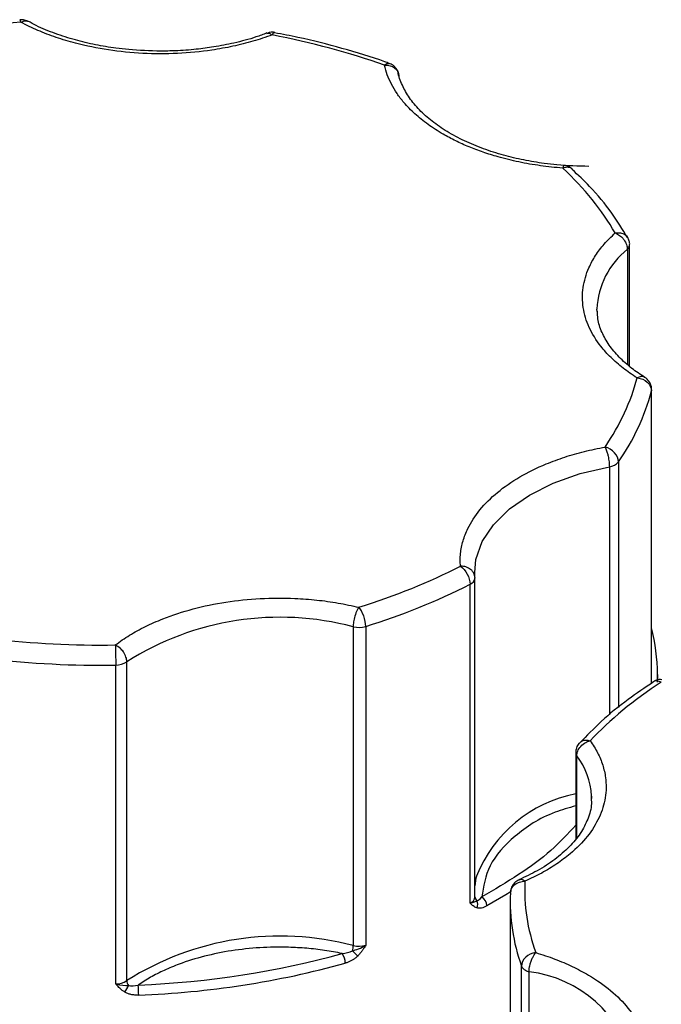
# Model space of a CAD drawing. Header units: inches. Extents: x 0.5 to 21.5, y 0.5 to 16.5.
# Tile 27 of 28: x 19.155 to 19.599, y 14.324 to 15.005. Entities that reach past the tile are written whole.
import ezdxf

# ---------------------------------------------------------------- set-up
doc = ezdxf.new("R2010")
doc.units = ezdxf.units.IN
doc.header["$LTSCALE"] = 2
doc.header["$MEASUREMENT"] = 0

msp = doc.modelspace()

# ---------------------------------------------------------------- linework, layer by layer
for p, q in [((19.57708, 14.76502), (19.57708, 14.84914)), ((19.5755, 14.84602), (19.5755, 14.76644)), ((19.55454, 14.80295), (19.55451, 14.80471)), ((19.59216, 14.54586), (19.59216, 14.74808)), ((19.59227, 14.54593), (19.59227, 14.74893)), ((19.56937, 14.69899), (19.56937, 14.52925)), ((19.56305, 14.6956), (19.56305, 14.52406)), ((19.47012, 14.61898), (19.46997, 14.62257)), ((19.47012, 14.61898), (19.47013, 14.61871)), ((19.47013, 14.39824), (19.47013, 14.61871)), ((19.46676, 14.39393), (19.46676, 14.61439)), ((19.38603, 14.58499), (19.38603, 14.36453)), ((19.39465, 14.58524), (19.39465, 14.36477)), ((19.22184, 14.33804), (19.22184, 14.55851)), ((19.22952, 14.34032), (19.22952, 14.56078)), ((19.59632, 14.54806), (19.59632, 14.55205)), ((19.53978, 14.49801), (19.53978, 14.43835)), ((19.54055, 14.43929), (19.54055, 14.49578)), ((19.55078, 14.46794), (19.55081, 14.46628)), ((19.49454, 14.39493), (19.49454, 14.05198)), ((19.50236, 14.12991), (19.50236, 14.35037)), ((19.50757, 14.12593), (19.50757, 14.3464))]:
    msp.add_line(p, q)
at = {"flags": 128}
for points in [[(19.59227, 14.74892), (19.59226, 14.74872), (19.59216, 14.74808)], [(19.46997, 14.62257), (19.47088, 14.63154), (19.4752, 14.64386), (19.48295, 14.6556), (19.49393, 14.66645), (19.50784, 14.67611), (19.5243, 14.68434), (19.54287, 14.69089), (19.56305, 14.6956)], [(19.59632, 14.55205), (19.59631, 14.54998), (19.59621, 14.54669)], [(19.47121, 14.41255), (19.47088, 14.41107), (19.47013, 14.40583)], [(19.49453, 14.40149), (19.49151, 14.39962), (19.47844, 14.39199)]]:
    msp.add_lwpolyline(points, dxfattribs=at)
for centre, radius, start, end in [((19.57288, 14.84932), 0.00421, 308.50808, 357.44133), ((19.61003, 14.80249), 0.05556, 128.4223, 177.71208), ((19.44173, 14.78807), 0.15565, 325.08947, 345.1136), ((19.56196, 14.70524), 0.0097, 276.47928, 319.89559), ((19.46494, 14.61929), 0.00522, 290.46461, 353.68895), ((19.25931, 15.02383), 0.459, 287.14885, 296.87035), ((19.33541, 14.39422), 0.19737, 75.14095, 122.44513), ((19.38987, 14.60116), 0.01662, 256.62648, 286.69067), ((19.46527, 14.55188), 0.13105, 0.07681, 14.29242), ((19.21122, 15.21859), 0.66017, 263.29513, 270.9222), ((19.22207, 14.57187), 0.01336, 269.03577, 303.91815), ((19.54354, 14.49807), 0.00376, 180.9578, 217.42556), ((19.5011, 14.4655), 0.04974, 2.81205, 37.5121), ((19.55807, 14.37772), 0.09358, 101.26843, 158.15315), ((19.62674, 14.39512), 0.13219, 177.44926, 199.78608), ((19.46494, 14.39882), 0.00522, 290.46461, 353.68895), ((19.47377, 14.3986), 0.00366, 185.61519, 232.80403), ((19.46633, 14.39331), 0.00574, 331.66044, 24.40935), ((19.47063, 14.39165), 0.00781, 2.47063, 56.29038), ((19.33541, 14.17375), 0.19737, 75.14095, 122.44513), ((19.36887, 14.35228), 0.01164, 0.64277, 35.79433), ((19.37218, 14.36478), 0.01385, 343.65892, 358.936), ((19.43955, 14.4135), 0.07545, 224.21389, 228.09081), ((19.38987, 14.3807), 0.01662, 256.62648, 286.69067), ((19.21525, 14.94821), 0.6183, 272.08341, 285.50266), ((19.50774, 14.35265), 0.00584, 202.97873, 242.99198), ((19.51081, 14.35755), 0.01161, 240.46589, 253.794), ((19.49799, 14.26369), 0.08326, 13.0696, 83.39245), ((19.22207, 14.3514), 0.01336, 269.03577, 303.91815), ((19.23574, 14.34055), 0.00622, 182.13507, 215.44758), ((19.21917, 14.34059), 0.01206, 317.45547, 342.39919), ((19.16712, 14.33033), 0.07061, 359.98974, 5.64871)]:
    msp.add_arc(centre, radius, start, end)
for points in [[(19.15632, 15.00299), (19.12795, 15.00056), (19.10016, 14.99626), (19.07349, 14.99018)], [(19.40763, 14.9733), (19.38319, 14.98197), (19.35711, 14.98899), (19.32991, 14.99422)], [(19.40763, 14.9733), (19.4131, 14.97371), (19.41754, 14.97038), (19.41754, 14.96587)], [(19.56708, 14.85731), (19.55801, 14.87301), (19.54585, 14.88807), (19.53084, 14.90217)], [(19.56007, 14.70928), (19.57062, 14.72467), (19.57806, 14.74072), (19.58227, 14.75709)], [(19.58227, 14.75709), (19.58773, 14.75663), (19.59216, 14.75259), (19.59216, 14.74808)], [(19.56937, 14.69899), (19.56937, 14.7035), (19.56521, 14.70811), (19.56007, 14.70928)], [(19.38988, 14.59848), (19.4151, 14.60637), (19.43867, 14.61589), (19.46013, 14.62688)], [(19.46013, 14.62688), (19.46379, 14.62449), (19.46676, 14.6189), (19.46676, 14.61439)], [(19.13614, 14.57676), (19.16424, 14.57344), (19.1929, 14.57199), (19.22157, 14.57245)], [(19.22157, 14.57245), (19.22172, 14.56926), (19.22184, 14.56302), (19.22184, 14.55851)], [(19.59897, 14.54673), (19.57994, 14.53434), (19.56344, 14.52073), (19.54978, 14.50618)], [(19.50468, 14.40901), (19.5039, 14.39246), (19.5064, 14.37591), (19.51215, 14.35969)], [(19.46676, 14.39393), (19.46956, 14.39429), (19.47074, 14.39514), (19.47156, 14.39569)], [(19.47156, 14.39569), (19.47251, 14.39583), (19.47375, 14.3968), (19.47497, 14.39815)], [(19.23738, 14.33728), (19.28636, 14.33923), (19.33422, 14.34663), (19.37831, 14.35908)], [(19.37831, 14.35908), (19.38094, 14.35928), (19.38352, 14.35985), (19.38547, 14.36089)], [(19.38547, 14.36089), (19.38787, 14.36164), (19.39136, 14.36267), (19.39465, 14.36477)], [(19.51215, 14.35969), (19.50675, 14.35906), (19.50236, 14.35488), (19.50236, 14.35037)], [(19.22184, 14.33804), (19.22558, 14.33703), (19.22859, 14.337), (19.23067, 14.33694)], [(19.23067, 14.33694), (19.23251, 14.3365), (19.23494, 14.3367), (19.23738, 14.33728)]]:
    msp.add_open_spline(points, degree=3)
for points, knots in [([(19.16102, 15.00364), (19.161, 15.00366), (19.16014, 15.00421), (19.15825, 15.00481), (19.15637, 15.00474), (19.15548, 15.00471)], [0, 0, 0, 0, 0.014237, 0.534211, 1, 1, 1, 1]), ([(19.15632, 15.00299), (19.15612, 15.00367), (19.15582, 15.00473), (19.15558, 15.00464), (19.15549, 15.0046)], [0, 0, 0, 0, 0.638608, 1, 1, 1, 1]), ([(19.15632, 15.00299), (19.15673, 15.00322), (19.1575, 15.00365), (19.15855, 15.00396), (19.15943, 15.00406), (19.16013, 15.00398), (19.16068, 15.00383), (19.16098, 15.00367), (19.16111, 15.0036)], [0, 0, 0, 0, 0.229465, 0.433839, 0.613095, 0.767216, 0.896186, 1, 1, 1, 1]), ([(19.32991, 14.99422), (19.32775, 14.99345), (19.32344, 14.9919), (19.31673, 14.98985), (19.30987, 14.98799), (19.30284, 14.98635), (19.29565, 14.98493), (19.28306, 14.98286), (19.26464, 14.98106), (19.24047, 14.98112), (19.21664, 14.98348), (19.19665, 14.98759), (19.18054, 14.99242), (19.1678, 14.99724), (19.16015, 15.00107), (19.15632, 15.00299)], [0, 0, 0, 0, 0.040712, 0.081199, 0.121575, 0.161957, 0.202462, 0.243205, 0.371568, 0.500042, 0.628406, 0.75688, 0.838051, 0.918781, 1, 1, 1, 1]), ([(19.25294, 14.98303), (19.24553, 14.98322), (19.23512, 14.98348), (19.2201, 14.98524), (19.20766, 14.98732), (19.19355, 14.99068), (19.17984, 14.99512), (19.16884, 14.99952), (19.16309, 15.0027), (19.1612, 15.00375)], [0, 0, 0, 0, 0.218735, 0.307091, 0.452527, 0.601455, 0.758949, 0.920681, 1, 1, 1, 1]), ([(19.32627, 14.99558), (19.32381, 14.99463), (19.31672, 14.99188), (19.30432, 14.98866), (19.29044, 14.98591), (19.27682, 14.98412), (19.26454, 14.98317), (19.25629, 14.98307), (19.25294, 14.98303)], [0, 0, 0, 0, 0.115428, 0.332726, 0.523755, 0.68214, 0.871087, 1, 1, 1, 1]), ([(19.32635, 14.9953), (19.32683, 14.99544), (19.32786, 14.99577), (19.32919, 14.99476), (19.32991, 14.99422)], [0, 0, 0, 0, 0.4592742, 1, 1, 1, 1]), ([(19.33182, 14.99586), (19.33179, 14.99587), (19.33073, 14.99624), (19.32879, 14.99619), (19.32713, 14.99554), (19.32649, 14.99529)], [0, 0, 0, 0, 0.017057, 0.620102, 1, 1, 1, 1]), ([(19.3317, 14.9957), (19.33151, 14.99575), (19.33099, 14.99588), (19.33033, 14.99487), (19.32991, 14.99422)], [0, 0, 0, 0, 0.359717, 1, 1, 1, 1]), ([(19.4109, 14.97449), (19.40989, 14.97488), (19.39953, 14.97888), (19.37847, 14.985), (19.35302, 14.99174), (19.3371, 14.99469), (19.33169, 14.99569)], [0, 0, 0, 0, 0.041283, 0.426481, 0.805356, 1, 1, 1, 1]), ([(19.40763, 14.9733), (19.40832, 14.97386), (19.40953, 14.97483), (19.41048, 14.97455), (19.41088, 14.97443)], [0, 0, 0, 0, 0.576331, 1, 1, 1, 1]), ([(19.44821, 14.9256), (19.44638, 14.92668), (19.44275, 14.92884), (19.43771, 14.93229), (19.433, 14.93587), (19.42865, 14.9396), (19.42464, 14.94348), (19.42039, 14.94815), (19.41617, 14.95366), (19.41234, 14.96005), (19.40939, 14.9666), (19.40821, 14.97106), (19.40763, 14.9733)], [0, 0, 0, 0, 0.083729, 0.166966, 0.249962, 0.332971, 0.416246, 0.500037, 0.625413, 0.749962, 0.87454, 1, 1, 1, 1]), ([(19.41629, 14.97014), (19.41551, 14.97117), (19.41438, 14.97269), (19.4124, 14.97402), (19.41138, 14.97432), (19.41093, 14.97446)], [0, 0, 0, 0, 0.548041, 0.800112, 1, 1, 1, 1]), ([(19.41735, 14.96726), (19.41733, 14.96742), (19.41721, 14.96844), (19.41671, 14.96936), (19.41629, 14.97014)], [0, 0, 0, 0, 0.157033, 1, 1, 1, 1]), ([(19.54897, 14.90334), (19.54155, 14.90353), (19.53114, 14.90379), (19.51612, 14.90556), (19.50368, 14.90763), (19.48959, 14.91099), (19.47581, 14.9154), (19.4627, 14.92087), (19.45073, 14.92728), (19.44023, 14.93449), (19.43145, 14.94235), (19.42445, 14.95076), (19.41968, 14.95966), (19.4172, 14.9658), (19.41707, 14.96898), (19.41707, 14.96905)], [0, 0, 0, 0, 0.111676, 0.156786, 0.231039, 0.307075, 0.387485, 0.470057, 0.55398, 0.638781, 0.72448, 0.811605, 0.901653, 0.997642, 1, 1, 1, 1]), ([(19.53084, 14.90217), (19.52825, 14.90239), (19.52309, 14.90282), (19.51545, 14.90377), (19.50793, 14.90494), (19.50053, 14.90635), (19.49325, 14.908), (19.48494, 14.9102), (19.47576, 14.91307), (19.46597, 14.91678), (19.4567, 14.92092), (19.45104, 14.92403), (19.44821, 14.9256)], [0, 0, 0, 0, 0.083729, 0.166966, 0.249962, 0.332971, 0.416246, 0.500037, 0.625413, 0.749962, 0.87454, 1, 1, 1, 1]), ([(19.53159, 14.9038), (19.53151, 14.90384), (19.53129, 14.90395), (19.53101, 14.90284), (19.53084, 14.90217)], [0, 0, 0, 0, 0.392214, 1, 1, 1, 1]), ([(19.5376, 14.90119), (19.5374, 14.90144), (19.53683, 14.90216), (19.53513, 14.90307), (19.5333, 14.90389), (19.53194, 14.90387), (19.53157, 14.90386)], [0, 0, 0, 0, 0.140678, 0.40126, 0.83817, 1, 1, 1, 1]), ([(19.53748, 14.90126), (19.53728, 14.90149), (19.53651, 14.90243), (19.53414, 14.90295), (19.53194, 14.90243), (19.53084, 14.90217)], [0, 0, 0, 0, 0.141742, 0.570871, 1, 1, 1, 1]), ([(19.57558, 14.8541), (19.5721, 14.8598), (19.56464, 14.87197), (19.55172, 14.88771), (19.54149, 14.89733), (19.5374, 14.90118)], [0, 0, 0, 0, 0.345354, 0.73825, 1, 1, 1, 1]), ([(19.58227, 14.75709), (19.58057, 14.75819), (19.57719, 14.76037), (19.57251, 14.76383), (19.56816, 14.7674), (19.56414, 14.77112), (19.56047, 14.77496), (19.55475, 14.78176), (19.54848, 14.79192), (19.54439, 14.80567), (19.54428, 14.81962), (19.54782, 14.8317), (19.55326, 14.8417), (19.55926, 14.84978), (19.56447, 14.85479), (19.56708, 14.85731)], [0, 0, 0, 0, 0.040712, 0.081199, 0.121575, 0.161957, 0.202462, 0.243205, 0.371568, 0.500042, 0.628406, 0.75688, 0.838051, 0.918781, 1, 1, 1, 1]), ([(19.56708, 14.85731), (19.56832, 14.85742), (19.57079, 14.85764), (19.57396, 14.85644), (19.57514, 14.85486), (19.57571, 14.8541)], [0, 0, 0, 0, 0.340709, 0.681418, 1, 1, 1, 1]), ([(19.56708, 14.85731), (19.56764, 14.85707), (19.56869, 14.85662), (19.57012, 14.85566), (19.57131, 14.85466), (19.57227, 14.85367), (19.57364, 14.85199), (19.57513, 14.84933), (19.57538, 14.8471), (19.5755, 14.84602)], [0, 0, 0, 0, 0.126025, 0.23919, 0.339434, 0.426787, 0.50133, 0.757683, 1, 1, 1, 1]), ([(19.57706, 14.84911), (19.57706, 14.84916), (19.57721, 14.85003), (19.5768, 14.85182), (19.5761, 14.85336), (19.57574, 14.85414)], [0, 0, 0, 0, 0.0299, 0.505706, 1, 1, 1, 1]), ([(19.58767, 14.75745), (19.58455, 14.75948), (19.57778, 14.7639), (19.56951, 14.77147), (19.56251, 14.77986), (19.55761, 14.78877), (19.5549, 14.79659), (19.5549, 14.80145), (19.5549, 14.8032)], [0, 0, 0, 0, 0.150854, 0.326995, 0.506065, 0.691144, 0.888434, 1, 1, 1, 1]), ([(19.58755, 14.75737), (19.58752, 14.75741), (19.58697, 14.75805), (19.5851, 14.75819), (19.58321, 14.75746), (19.58227, 14.75709)], [0, 0, 0, 0, 0.0264483, 0.5132241, 1, 1, 1, 1]), ([(19.59093, 14.75393), (19.59018, 14.75501), (19.58923, 14.75636), (19.58784, 14.7572), (19.58755, 14.75737)], [0, 0, 0, 0, 0.793742, 1, 1, 1, 1]), ([(19.59224, 14.7489), (19.59225, 14.74895), (19.5924, 14.74982), (19.59199, 14.75161), (19.59129, 14.75315), (19.59093, 14.75393)], [0, 0, 0, 0, 0.028316, 0.504899, 1, 1, 1, 1]), ([(19.46013, 14.62688), (19.46005, 14.62834), (19.45988, 14.63127), (19.46015, 14.63565), (19.4608, 14.64001), (19.46185, 14.64434), (19.46332, 14.64865), (19.46651, 14.65598), (19.47301, 14.66609), (19.48519, 14.67814), (19.50065, 14.68887), (19.51681, 14.69681), (19.53211, 14.70245), (19.54571, 14.70642), (19.55528, 14.70832), (19.56007, 14.70928)], [0, 0, 0, 0, 0.040712, 0.081199, 0.121575, 0.161957, 0.202462, 0.243205, 0.371568, 0.500042, 0.628406, 0.75688, 0.838051, 0.918781, 1, 1, 1, 1]), ([(19.56007, 14.70928), (19.56027, 14.70888), (19.56065, 14.70813), (19.56118, 14.70676), (19.5616, 14.70542), (19.56192, 14.70416), (19.56239, 14.70208), (19.56293, 14.699), (19.56301, 14.69671), (19.56305, 14.6956)], [0, 0, 0, 0, 0.1270741, 0.2408109, 0.3409829, 0.4277062, 0.501333, 0.7591763, 1, 1, 1, 1]), ([(19.47012, 14.61898), (19.47008, 14.61948), (19.47002, 14.62048), (19.46948, 14.62196), (19.46858, 14.6234), (19.46731, 14.62466), (19.46569, 14.62571), (19.46402, 14.62639), (19.46212, 14.62682), (19.46086, 14.62686), (19.46013, 14.62688)], [0, 0, 0, 0, 0.116441, 0.234491, 0.360904, 0.500015, 0.620352, 0.760008, 0.859428, 1, 1, 1, 1]), ([(19.22157, 14.57245), (19.22314, 14.5736), (19.22627, 14.5759), (19.23136, 14.57916), (19.23671, 14.58226), (19.24234, 14.58519), (19.24825, 14.58794), (19.25886, 14.59237), (19.2751, 14.59771), (19.29785, 14.60242), (19.32164, 14.6049), (19.34286, 14.60499), (19.36086, 14.60363), (19.37569, 14.60162), (19.38514, 14.59953), (19.38988, 14.59848)], [0, 0, 0, 0, 0.040712, 0.081199, 0.121575, 0.161957, 0.202462, 0.243205, 0.371568, 0.500042, 0.628406, 0.75688, 0.838051, 0.918781, 1, 1, 1, 1]), ([(19.38988, 14.59848), (19.38966, 14.59815), (19.38928, 14.59758), (19.3883, 14.59572), (19.38713, 14.59264), (19.38636, 14.58901), (19.38605, 14.58656), (19.38603, 14.5855), (19.38603, 14.58499)], [0, 0, 0, 0, 0.1118028, 0.1906878, 0.4994517, 0.7590726, 0.8856077, 1, 1, 1, 1]), ([(19.39465, 14.58524), (19.39465, 14.58741), (19.39414, 14.59002), (19.39236, 14.59498), (19.39115, 14.59714), (19.38988, 14.59848)], [0, 0, 0, 0, 0.5, 0.5, 1, 1, 1, 1]), ([(19.22952, 14.56078), (19.22949, 14.56131), (19.22944, 14.56237), (19.22899, 14.56409), (19.22826, 14.56586), (19.22702, 14.56795), (19.22486, 14.57055), (19.22277, 14.57175), (19.22157, 14.57245)], [0, 0, 0, 0, 0.12018, 0.243699, 0.370706, 0.501329, 0.711213, 1, 1, 1, 1]), ([(19.59364, 14.54687), (19.58771, 14.54291), (19.57475, 14.53423), (19.55762, 14.52017), (19.54743, 14.50976), (19.54259, 14.50482)], [0, 0, 0, 0, 0.30676, 0.670769, 1, 1, 1, 1]), ([(19.59923, 14.54842), (19.59866, 14.54846), (19.59691, 14.54856), (19.59483, 14.54795), (19.59376, 14.54701), (19.59357, 14.54685)], [0, 0, 0, 0, 0.286852, 0.878388, 1, 1, 1, 1]), ([(19.59897, 14.54673), (19.59801, 14.54708), (19.59609, 14.54779), (19.59418, 14.54763), (19.59361, 14.54697), (19.59358, 14.54694)], [0, 0, 0, 0, 0.486117, 0.972234, 1, 1, 1, 1]), ([(19.54978, 14.50618), (19.55073, 14.50481), (19.55261, 14.50209), (19.55496, 14.49792), (19.55693, 14.4937), (19.55851, 14.48942), (19.55968, 14.48509), (19.56102, 14.47757), (19.56091, 14.46678), (19.5566, 14.45305), (19.54844, 14.43992), (19.53795, 14.42927), (19.52691, 14.42094), (19.51649, 14.41454), (19.50862, 14.41086), (19.50468, 14.40901)], [0, 0, 0, 0, 0.040712, 0.081199, 0.121575, 0.161957, 0.202462, 0.243205, 0.371568, 0.500042, 0.628406, 0.75688, 0.838051, 0.918781, 1, 1, 1, 1]), ([(19.54258, 14.5048), (19.5424, 14.50466), (19.54129, 14.50378), (19.54015, 14.50137), (19.53991, 14.4991), (19.5398, 14.49801)], [0, 0, 0, 0, 0.088934, 0.561523, 1, 1, 1, 1]), ([(19.54055, 14.49578), (19.54059, 14.49628), (19.54065, 14.49731), (19.54133, 14.49955), (19.54316, 14.50248), (19.54589, 14.50461), (19.54821, 14.50573), (19.5492, 14.50601), (19.54978, 14.50618)], [0, 0, 0, 0, 0.1143292, 0.2408414, 0.5003699, 0.7951241, 0.8797449, 1, 1, 1, 1]), ([(19.54264, 14.50473), (19.54292, 14.50509), (19.54379, 14.50618), (19.54636, 14.50686), (19.54864, 14.5064), (19.54978, 14.50618)], [0, 0, 0, 0, 0.195627, 0.597814, 1, 1, 1, 1]), ([(19.55042, 14.4677), (19.55056, 14.46601), (19.55098, 14.46081), (19.54858, 14.45229), (19.54346, 14.44225), (19.53572, 14.4328), (19.52566, 14.42405), (19.51401, 14.41631), (19.50489, 14.41205), (19.50058, 14.41004)], [0, 0, 0, 0, 0.082063, 0.2531718, 0.412739, 0.5662239, 0.7170846, 0.8663887, 1, 1, 1, 1]), ([(19.53978, 14.4612), (19.5349, 14.4598), (19.51815, 14.455), (19.49668, 14.44071), (19.47833, 14.42044), (19.47607, 14.40546), (19.47497, 14.39815)], [0, 0, 0, 0, 0.12212, 0.419306, 0.716492, 1, 1, 1, 1]), ([(19.53978, 14.44786), (19.53435, 14.44189), (19.51753, 14.42339), (19.49215, 14.40834), (19.47497, 14.39815)], [0, 0, 0, 0, 0.3227085, 1, 1, 1, 1]), ([(19.49468, 14.401), (19.49468, 14.40317), (19.49574, 14.40523), (19.49949, 14.40823), (19.50203, 14.40905), (19.50468, 14.40901)], [0, 0, 0, 0, 0.5, 0.5, 1, 1, 1, 1]), ([(19.5007, 14.40989), (19.50041, 14.4098), (19.49892, 14.40935), (19.49688, 14.40734), (19.49509, 14.40446), (19.49489, 14.40239), (19.49481, 14.4015)], [0, 0, 0, 0, 0.083018, 0.429165, 0.757498, 1, 1, 1, 1]), ([(19.50468, 14.40901), (19.50388, 14.40952), (19.50239, 14.41045), (19.50123, 14.41008), (19.5007, 14.40991)], [0, 0, 0, 0, 0.541319, 1, 1, 1, 1]), ([(19.47138, 14.39059), (19.47096, 14.39076), (19.47007, 14.39111), (19.46896, 14.39189), (19.46785, 14.39285), (19.46716, 14.39353), (19.46676, 14.39393)], [0, 0, 0, 0, 0.236129, 0.498993, 0.712542, 1, 1, 1, 1]), ([(19.47844, 14.39199), (19.47777, 14.39165), (19.47647, 14.39098), (19.4746, 14.39043), (19.47287, 14.39025), (19.47188, 14.39048), (19.47138, 14.39059)], [0, 0, 0, 0, 0.270747, 0.52324, 0.763872, 1, 1, 1, 1]), ([(19.37831, 14.35908), (19.37631, 14.35948), (19.37233, 14.36028), (19.36624, 14.36125), (19.36009, 14.36206), (19.35388, 14.36269), (19.34761, 14.36314), (19.3368, 14.36361), (19.32138, 14.36337), (19.30179, 14.36125), (19.28298, 14.35743), (19.26756, 14.35261), (19.25534, 14.34754), (19.2458, 14.34273), (19.24019, 14.3391), (19.23738, 14.33728)], [0, 0, 0, 0, 0.040848, 0.081503, 0.122064, 0.162633, 0.203311, 0.244196, 0.372048, 0.500037, 0.627888, 0.755877, 0.837356, 0.918461, 1, 1, 1, 1]), ([(19.39465, 14.36477), (19.39417, 14.36402), (19.39336, 14.36273), (19.39206, 14.36079), (19.39073, 14.35904), (19.38966, 14.35789), (19.38915, 14.35735)], [0, 0, 0, 0, 0.2912416, 0.5002174, 0.7620959, 1, 1, 1, 1]), ([(19.50757, 14.3464), (19.50758, 14.34689), (19.5076, 14.34795), (19.50785, 14.34968), (19.50828, 14.35164), (19.50895, 14.35394), (19.51026, 14.35704), (19.51144, 14.35869), (19.51215, 14.35969)], [0, 0, 0, 0, 0.11095, 0.240698, 0.354877, 0.501414, 0.697173, 1, 1, 1, 1]), ([(19.51215, 14.35969), (19.5144, 14.359), (19.51887, 14.35762), (19.52531, 14.35529), (19.53152, 14.35279), (19.53749, 14.3501), (19.54322, 14.34722), (19.55262, 14.34195), (19.56454, 14.33365), (19.57653, 14.32153), (19.5849, 14.30844), (19.58873, 14.29639), (19.58954, 14.28592), (19.58869, 14.27714), (19.58676, 14.2714), (19.5858, 14.26853)], [0, 0, 0, 0, 0.040712, 0.081199, 0.121575, 0.161957, 0.202462, 0.243205, 0.371568, 0.500042, 0.628406, 0.75688, 0.838051, 0.918781, 1, 1, 1, 1]), ([(19.38915, 14.35735), (19.38868, 14.3569), (19.38773, 14.35601), (19.38612, 14.35486), (19.38438, 14.35386), (19.38249, 14.35302), (19.38118, 14.35261), (19.38051, 14.35241)], [0, 0, 0, 0, 0.188808, 0.379511, 0.575987, 0.781785, 1, 1, 1, 1]), ([(19.22806, 14.33243), (19.22749, 14.33281), (19.22629, 14.3336), (19.22478, 14.33492), (19.2233, 14.33643), (19.22237, 14.33746), (19.22184, 14.33804)], [0, 0, 0, 0, 0.2361294, 0.4989929, 0.7125421, 1, 1, 1, 1]), ([(19.23772, 14.33032), (19.2368, 14.33031), (19.235, 14.33029), (19.23243, 14.33068), (19.23008, 14.33135), (19.22873, 14.33207), (19.22806, 14.33243)], [0, 0, 0, 0, 0.270747, 0.52324, 0.763872, 1, 1, 1, 1])]:
    msp.add_open_spline(points, degree=3, knots=knots)

doc.saveas('drawing.dxf')
